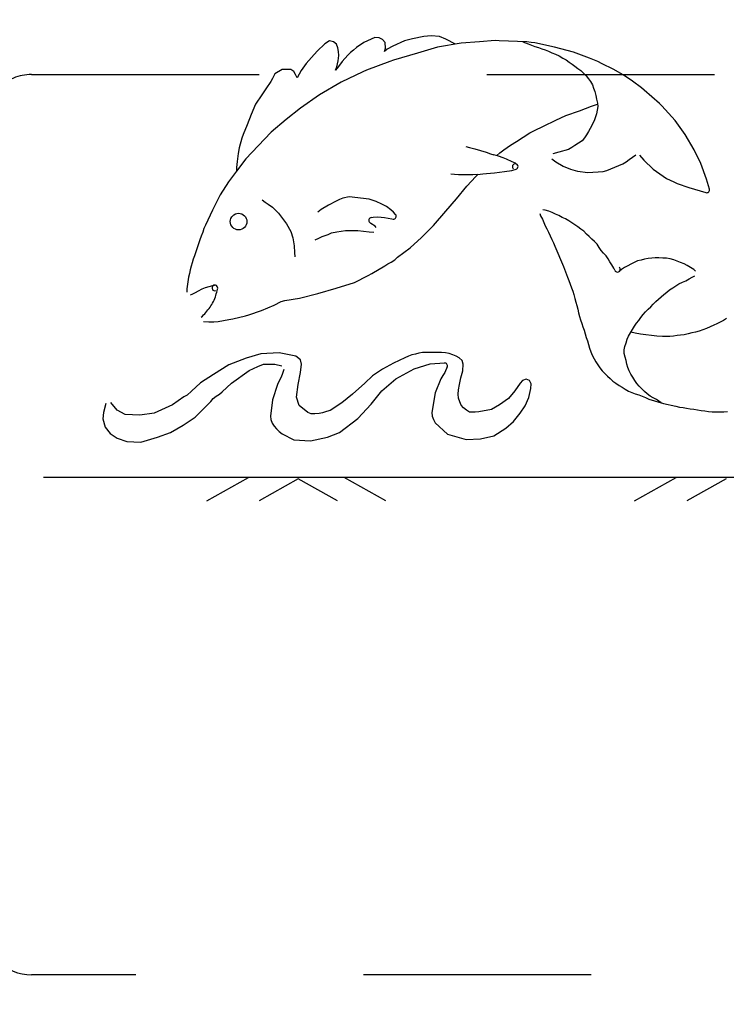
# Model space of a CAD drawing. Header units: feet. Extents: x 6 to 191, y 4 to 30.
# Tile 8 of 42: x 11.985 to 12.295, y 22.296 to 22.729. Entities that reach past the tile are written whole.
import ezdxf

# ---------------------------------------------------------------- set-up
doc = ezdxf.new("R2010")
doc.units = ezdxf.units.FT
doc.header["$MEASUREMENT"] = 0
doc.linetypes.add('F', pattern=[0.15000000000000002, 0.1, -0.05])
doc.layers.add('DETAIL-HATCH-PATT', color=247, linetype='Continuous')
doc.layers.add('Hatch', color=7, linetype='Continuous')

msp = doc.modelspace()

# ---------------------------------------------------------------- hatches: boundary and pattern name
at = {"layer": 'DETAIL-HATCH-PATT', "linetype": 'Continuous'}
h = msp.add_hatch(dxfattribs=at)
h.set_pattern_fill('AR-CONC', color=256, scale=0.025)
h.set_pattern_definition([(49.99999999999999, (-176.4645300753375, 3.377003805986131), (0.1793150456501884, -0.0156880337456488), [0.01875, -0.20625]), (355, (-176.4645300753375, 3.377003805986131), (-0.03468783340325, 0.188048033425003), [0.015, -0.165]), (100.45144446, (-176.4495871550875, 3.375696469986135), (0.144627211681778, 0.1723599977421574), [0.01593504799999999, -0.1752855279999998]), (46.1842, (-176.4645300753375, 3.427003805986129), (0.2668103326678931, -0.0413798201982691), [0.02812499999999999, -0.3093749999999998]), (96.63563549, (-176.4422958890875, 3.423555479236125), (0.2336654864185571, 0.2435296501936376), [0.0239025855, -0.26292844]), (351.1841639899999, (-176.4645300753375, 3.427003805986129), (0.2336654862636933, 0.2435296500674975), [0.0225, -0.24750000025]), (21, (-176.4395300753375, 3.414503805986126), (0.1492267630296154, -0.1006547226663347), [0.01875, -0.20625]), (326, (-176.4395300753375, 3.414503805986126), (0.0608288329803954, 0.1812875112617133), [0.015, -0.165]), (71.45144474, (-176.4270945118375, 3.406115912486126), (0.2100555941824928, 0.0806327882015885), [0.0159350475, -0.175285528]), (37.50000000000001, (-176.4645300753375, 3.377003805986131), (0.0030399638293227, 0.0832234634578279), [0, -0.163, 0, -0.1675, 0, -0.165625]), (7.499999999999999, (-176.4645300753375, 3.377003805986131), (0.0657673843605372, 0.0986029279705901), [0, -0.0955, 0, -0.15925, 0, -0.063125]), (327.5, (-176.5202800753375, 3.377003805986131), (0.1334556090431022, -0.0056387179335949), [0, -0.0625, 0, -0.195, 0, -0.25875]), (317.5, (-176.5452800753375, 3.377003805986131), (0.1457965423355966, 0.0250262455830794), [0, -0.08125, 0, -0.1295, 0, -0.18375])])
edge = h.paths.add_edge_path()
edge.add_line((14.68280087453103, 23.23787462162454), (10.68280087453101, 23.23787462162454))
edge.add_line((10.68280087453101, 23.23787462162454), (10.68280087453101, 22.80236847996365))
edge.add_line((10.68280087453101, 22.80236847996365), (10.89027161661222, 22.80236847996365))
edge.add_line((10.89027161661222, 22.80236847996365), (10.89027161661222, 22.82331282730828))
edge.add_arc((11.0976417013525, 22.82331282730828), 0.207370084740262, 90.4873738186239, 179.9999999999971, ccw=False)
edge.add_line((11.09587777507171, 23.0306754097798), (14.26442976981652, 23.0306754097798))
edge.add_arc((14.26530594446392, 22.82066085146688), 0.210016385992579, 0.7235200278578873, 90.23903494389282, ccw=False)
edge.add_line((14.4753055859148, 22.82331282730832), (14.4753055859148, 22.80236847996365))
edge.add_line((14.4753055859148, 22.80236847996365), (14.68280087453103, 22.80236847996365))
edge.add_line((14.68280087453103, 22.80236847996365), (14.68280087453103, 23.23787462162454))
edge = h.paths.add_edge_path()
edge.add_line((14.09946754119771, 20.44734210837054), (14.18280087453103, 20.23787462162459))
edge.add_line((14.18280087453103, 20.23787462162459), (14.68280087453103, 20.23787462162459))
edge.add_line((14.68280087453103, 20.23787462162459), (14.68280087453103, 20.67634504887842))
edge.add_line((14.68280087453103, 20.67634504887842), (14.4753055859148, 20.67634504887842))
edge.add_line((14.4753055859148, 20.67634504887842), (14.4753055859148, 20.66437560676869))
edge.add_arc((14.26222163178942, 20.66042586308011), 0.2131205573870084, -88.93519295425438, 1.0619182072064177, ccw=False)
edge.add_line((14.26618211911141, 20.44734210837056), (14.09946754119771, 20.44734210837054))
edge = h.paths.add_edge_path()
edge.add_line((11.18280087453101, 20.23787462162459), (11.26613420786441, 20.44734210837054))
edge.add_line((11.26613420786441, 20.44734210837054), (11.10734249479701, 20.44734210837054))
edge.add_arc((11.10337406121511, 20.66044455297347), 0.2131393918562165, 181.0668494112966, 271.066849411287, ccw=False)
edge.add_line((10.89027161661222, 20.65647611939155), (10.89027161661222, 20.67564903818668))
edge.add_line((10.89027161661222, 20.67564903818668), (10.68280087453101, 20.67564903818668))
edge.add_line((10.68280087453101, 20.67564903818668), (10.68280087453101, 20.23787462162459))
edge.add_line((10.68280087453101, 20.23787462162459), (11.18280087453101, 20.23787462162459))

# ---------------------------------------------------------------- linework, layer by layer
at = {"layer": 'Hatch'}
for p, q in [((12.14087599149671, 22.7208039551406), (12.13608789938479, 22.7186238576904)), ((12.14276020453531, 22.72067318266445), (12.14087599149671, 22.7208039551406)), ((12.14422953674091, 22.71997507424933), (12.14276020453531, 22.72067318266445)), ((12.14542316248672, 22.71860480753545), (12.14422953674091, 22.71997507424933)), ((12.1574774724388, 22.72019859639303), (12.15394919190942, 22.71926240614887)), ((12.16246906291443, 22.72118714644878), (12.1574774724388, 22.72019859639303)), ((12.1641078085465, 22.72136707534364), (12.16246906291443, 22.72118714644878)), ((12.1656662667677, 22.72152007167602), (12.1641078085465, 22.72136707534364)), ((12.1692955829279, 22.72127705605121), (12.1656662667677, 22.72152007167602)), ((12.17209507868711, 22.72008596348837), (12.1692955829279, 22.72127705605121)), ((12.1763041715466, 22.71788869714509), (12.17209507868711, 22.72008596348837)), ((12.118877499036, 22.7180016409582), (12.1156343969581, 22.71483982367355)), ((12.12094603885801, 22.71928093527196), (12.118877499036, 22.7180016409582)), ((12.1227297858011, 22.71888608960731), (12.12094603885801, 22.71928093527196)), ((12.1240222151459, 22.71788243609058), (12.1227297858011, 22.71888608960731)), ((12.12466233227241, 22.71619699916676), (12.1240222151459, 22.71788243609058)), ((12.1249758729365, 22.7146352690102), (12.12466233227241, 22.71619699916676)), ((12.13146636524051, 22.71528889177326), (12.13025715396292, 22.71418220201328)), ((12.13278141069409, 22.71633562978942), (12.13146636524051, 22.71528889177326)), ((12.13608789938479, 22.7186238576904), (12.13278141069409, 22.71633562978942)), ((12.1450840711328, 22.71462203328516), (12.14555955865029, 22.71613700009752)), ((12.14637434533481, 22.71567961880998), (12.1450840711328, 22.71462203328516)), ((12.14555955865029, 22.71613700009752), (12.14542316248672, 22.71860480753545)), ((12.14876265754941, 22.71693810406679), (12.14637434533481, 22.71567961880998)), ((12.15394919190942, 22.71926240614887), (12.14876265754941, 22.71693810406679)), ((12.1683729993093, 22.71657520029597), (12.15971197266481, 22.71396406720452)), ((12.1787917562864, 22.71830067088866), (12.1683729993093, 22.71657520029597)), ((12.18687950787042, 22.71893141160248), (12.1787917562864, 22.71830067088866)), ((12.1937003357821, 22.71949762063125), (12.18687950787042, 22.71893141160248)), ((12.1955162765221, 22.71935094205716), (12.1937003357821, 22.71949762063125)), ((12.20775576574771, 22.71883216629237), (12.1955162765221, 22.71935094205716)), ((12.20593238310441, 22.71890945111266), (12.20820278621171, 22.71794273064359)), ((12.2095203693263, 22.71858118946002), (12.20775576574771, 22.71883216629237)), ((12.20820278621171, 22.71794273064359), (12.20976139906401, 22.71745721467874)), ((12.2111308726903, 22.71844762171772), (12.2095203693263, 22.71858118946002)), ((12.20976139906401, 22.71745721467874), (12.2112499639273, 22.71690851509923)), ((12.21980818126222, 22.71658929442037), (12.2111308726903, 22.71844762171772)), ((12.2112499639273, 22.71690851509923), (12.21276283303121, 22.71639458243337)), ((12.21276283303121, 22.71639458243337), (12.21428969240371, 22.71585900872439)), ((12.21428969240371, 22.71585900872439), (12.2157841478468, 22.7153773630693)), ((12.2157841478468, 22.7153773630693), (12.2172634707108, 22.71478766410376)), ((12.22820511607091, 22.71431441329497), (12.21980818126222, 22.71658929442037)), ((12.11303153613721, 22.71201234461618), (12.11071016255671, 22.70935152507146)), ((12.1156343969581, 22.71483982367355), (12.11303153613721, 22.71201234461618)), ((12.12485443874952, 22.71057048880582), (12.1251063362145, 22.71288873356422)), ((12.1251063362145, 22.71288873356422), (12.1249758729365, 22.7146352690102)), ((12.12903416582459, 22.71299562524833), (12.1266134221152, 22.71026515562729)), ((12.13025715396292, 22.71418220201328), (12.12903416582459, 22.71299562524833)), ((12.15971197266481, 22.71396406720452), (12.14903478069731, 22.71078115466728)), ((12.2172634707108, 22.71478766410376), (12.21871376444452, 22.71408237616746)), ((12.21871376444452, 22.71408237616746), (12.22022594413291, 22.7134147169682)), ((12.22022594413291, 22.7134147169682), (12.22190545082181, 22.71266245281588)), ((12.22190545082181, 22.71266245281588), (12.22345950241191, 22.71175847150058)), ((12.22345950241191, 22.71175847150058), (12.22490689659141, 22.71095492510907)), ((12.22490689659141, 22.71095492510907), (12.22629342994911, 22.70999333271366)), ((12.23527116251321, 22.71169834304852), (12.22820511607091, 22.71431441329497)), ((12.23885688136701, 22.71021113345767), (12.23527116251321, 22.71169834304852)), ((12.1001645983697, 22.70672260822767), (12.09701496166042, 22.70483157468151)), ((12.10394328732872, 22.70670410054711), (12.1001645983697, 22.70672260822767)), ((12.105271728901, 22.70587694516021), (12.10394328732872, 22.70670410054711)), ((12.11071016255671, 22.70935152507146), (12.1085265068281, 22.70628603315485)), ((12.12486771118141, 22.70802370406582), (12.12362433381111, 22.70637905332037)), ((12.12362433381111, 22.70637905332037), (12.12427451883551, 22.70783230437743)), ((12.12427451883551, 22.70783230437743), (12.12485443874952, 22.71057048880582)), ((12.1266134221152, 22.71026515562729), (12.12486771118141, 22.70802370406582)), ((12.1475430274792, 22.71029468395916), (12.13721314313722, 22.70644844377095)), ((12.14903478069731, 22.71078115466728), (12.1475430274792, 22.71029468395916)), ((12.22629342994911, 22.70999333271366), (12.22755839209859, 22.70902289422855)), ((12.22755839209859, 22.70902289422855), (12.22884590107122, 22.70811865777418)), ((12.22884590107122, 22.70811865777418), (12.23011828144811, 22.70720666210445)), ((12.23011828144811, 22.70720666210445), (12.23142037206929, 22.70626311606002)), ((12.24071753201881, 22.70928911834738), (12.23885688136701, 22.71021113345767)), ((12.2456485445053, 22.70689394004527), (12.24071753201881, 22.70928911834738)), ((12.2499703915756, 22.70436163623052), (12.2456485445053, 22.70689394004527)), ((12.0958993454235, 22.70283125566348), (12.09521272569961, 22.70140458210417)), ((12.09701496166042, 22.70483157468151), (12.0958993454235, 22.70283125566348)), ((12.10603888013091, 22.70447046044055), (12.105271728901, 22.70587694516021)), ((12.10685229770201, 22.70306072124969), (12.10603888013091, 22.70447046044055)), ((12.1085265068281, 22.70628603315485), (12.10685229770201, 22.70306072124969)), ((12.13564203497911, 22.70574352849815), (12.12609893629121, 22.70110363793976)), ((12.13721314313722, 22.70644844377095), (12.13564203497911, 22.70574352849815)), ((12.23142037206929, 22.70626311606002), (12.23264293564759, 22.70513790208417)), ((12.23264293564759, 22.70513790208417), (12.23379942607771, 22.70396291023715)), ((12.23379942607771, 22.70396291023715), (12.2347606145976, 22.7026936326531)), ((12.2347606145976, 22.7026936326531), (12.23571971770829, 22.7014074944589)), ((12.25413113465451, 22.7016065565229), (12.2499703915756, 22.70436163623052)), ((12.0930642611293, 22.69823360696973), (12.0912398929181, 22.69560500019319)), ((12.09521272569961, 22.70140458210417), (12.0930642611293, 22.69823360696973)), ((12.12609893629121, 22.70110363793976), (12.11665200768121, 22.69562009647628)), ((12.23571971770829, 22.7014074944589), (12.23647682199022, 22.69997893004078)), ((12.23647682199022, 22.69997893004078), (12.23693494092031, 22.69844660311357)), ((12.23693494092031, 22.69844660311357), (12.23753160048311, 22.69699214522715)), ((12.25808379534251, 22.69860004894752), (12.25413113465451, 22.7016065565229)), ((12.25930685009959, 22.697608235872), (12.25808379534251, 22.69860004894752)), ((12.0912398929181, 22.69560500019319), (12.08849727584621, 22.69153152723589)), ((12.11665200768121, 22.69562009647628), (12.10826643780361, 22.68966321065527)), ((12.23753160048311, 22.69699214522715), (12.2379312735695, 22.69526665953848)), ((12.2379312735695, 22.69526665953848), (12.2382942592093, 22.69361211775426)), ((12.2382942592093, 22.69361211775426), (12.23867156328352, 22.69198423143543)), ((12.26593586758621, 22.69180580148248), (12.25930685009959, 22.697608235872)), ((12.08849727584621, 22.69153152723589), (12.08650544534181, 22.68698934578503)), ((12.10826643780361, 22.68966321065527), (12.10191569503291, 22.68472445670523)), ((12.23076725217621, 22.68860585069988), (12.23603862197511, 22.69055163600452)), ((12.23603862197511, 22.69055163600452), (12.23872362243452, 22.69150439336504)), ((12.23884399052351, 22.69039494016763), (12.2386127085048, 22.68883440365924)), ((12.23867156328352, 22.69198423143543), (12.23884399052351, 22.69039494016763)), ((12.26702628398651, 22.69068130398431), (12.26593586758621, 22.69180580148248)), ((12.27286001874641, 22.68425175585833), (12.26702628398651, 22.69068130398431)), ((12.08650544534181, 22.68698934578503), (12.0848276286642, 22.68238728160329)), ((12.22044933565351, 22.68441261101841), (12.22486066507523, 22.68649800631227)), ((12.22486066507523, 22.68649800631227), (12.23076725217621, 22.68860585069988)), ((12.2382227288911, 22.68723813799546), (12.23730166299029, 22.68421862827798)), ((12.2386127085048, 22.68883440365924), (12.2382227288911, 22.68723813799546)), ((12.0848276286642, 22.68238728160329), (12.0831001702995, 22.67815853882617)), ((12.10191569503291, 22.68472445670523), (12.095312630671, 22.67911768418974)), ((12.21103755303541, 22.6799343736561), (12.21500506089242, 22.6818306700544)), ((12.21500506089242, 22.6818306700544), (12.22044933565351, 22.68441261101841)), ((12.23556039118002, 22.68079862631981), (12.23478286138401, 22.67941930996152)), ((12.23730166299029, 22.68421862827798), (12.23556039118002, 22.68079862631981)), ((12.2772077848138, 22.67817713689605), (12.27286001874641, 22.68425175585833)), ((12.0825348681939, 22.67658452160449), (12.0813328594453, 22.67229908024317)), ((12.0831001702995, 22.67815853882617), (12.0825348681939, 22.67658452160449)), ((12.095312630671, 22.67911768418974), (12.0896058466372, 22.67322413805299)), ((12.20313638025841, 22.67506238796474), (12.20905476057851, 22.67885182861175)), ((12.20905476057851, 22.67885182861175), (12.21103755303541, 22.6799343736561)), ((12.23295540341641, 22.67665050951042), (12.23193487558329, 22.67536016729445)), ((12.23385028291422, 22.6780696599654), (12.23295540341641, 22.67665050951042)), ((12.23478286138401, 22.67941930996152), (12.23385028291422, 22.6780696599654)), ((12.2811591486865, 22.6714166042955), (12.2772077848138, 22.67817713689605)), ((12.0813328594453, 22.67229908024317), (12.08089307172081, 22.66974441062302)), ((12.0896058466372, 22.67322413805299), (12.08421502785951, 22.66738150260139)), ((12.18086574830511, 22.67282887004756), (12.18244272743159, 22.67237579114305)), ((12.18244272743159, 22.67237579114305), (12.18479565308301, 22.67182789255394)), ((12.19754638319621, 22.67147584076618), (12.2004412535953, 22.67340042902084)), ((12.2004412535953, 22.67340042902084), (12.20313638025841, 22.67506238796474)), ((12.22740446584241, 22.67249962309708), (12.22598175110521, 22.67155187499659)), ((12.2288087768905, 22.67325750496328), (12.22740446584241, 22.67249962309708)), ((12.23193487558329, 22.67536016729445), (12.2288087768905, 22.67325750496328)), ((12.08089307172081, 22.66974441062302), (12.08042861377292, 22.66632594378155)), ((12.18479565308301, 22.67182789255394), (12.1897524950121, 22.67030435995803)), ((12.1897524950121, 22.67030435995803), (12.19173971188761, 22.66970690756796)), ((12.19173971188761, 22.66970690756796), (12.1932557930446, 22.66926082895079)), ((12.19517956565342, 22.66867751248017), (12.1932557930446, 22.66926082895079)), ((12.19448347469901, 22.6688885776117), (12.1958727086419, 22.67008882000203)), ((12.19730818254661, 22.66789819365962), (12.19517956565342, 22.66867751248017)), ((12.1958727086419, 22.67008882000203), (12.19754638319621, 22.67147584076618)), ((12.19879978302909, 22.66735382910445), (12.19730818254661, 22.66789819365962)), ((12.22179556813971, 22.67038106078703), (12.2191307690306, 22.66965915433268)), ((12.22598175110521, 22.67155187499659), (12.22179556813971, 22.67038106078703)), ((12.25265554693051, 22.66719760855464), (12.25558993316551, 22.66920782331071)), ((12.2572436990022, 22.66899212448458), (12.2590616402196, 22.6668804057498)), ((12.2841428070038, 22.66539607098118), (12.2811591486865, 22.6714166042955)), ((12.08421502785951, 22.66738150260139), (12.0800727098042, 22.66195811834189)), ((12.0801963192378, 22.66361762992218), (12.0800727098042, 22.66195811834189)), ((12.08042861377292, 22.66632594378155), (12.0801963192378, 22.66361762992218)), ((12.201262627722, 22.66618560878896), (12.19879978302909, 22.66735382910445)), ((12.2026997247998, 22.66550463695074), (12.201262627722, 22.66618560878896)), ((12.203329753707, 22.6650239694), (12.2026997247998, 22.66550463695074)), ((12.2187038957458, 22.66745544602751), (12.2203950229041, 22.66617722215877)), ((12.2203950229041, 22.66617722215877), (12.22358208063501, 22.66422456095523)), ((12.22358208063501, 22.66422456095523), (12.22694274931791, 22.66283965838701)), ((12.24282014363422, 22.66232311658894), (12.2499342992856, 22.66519588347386)), ((12.2499342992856, 22.66519588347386), (12.2513637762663, 22.66610548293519)), ((12.2513637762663, 22.66610548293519), (12.25265554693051, 22.66719760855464)), ((12.2590616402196, 22.6668804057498), (12.26318554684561, 22.66284297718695)), ((12.2865989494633, 22.65854831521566), (12.2841428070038, 22.66539607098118)), ((12.0800727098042, 22.66195811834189), (12.0765499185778, 22.65728684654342)), ((12.17587918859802, 22.66052768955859), (12.1743166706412, 22.66069133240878)), ((12.17759119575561, 22.6604159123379), (12.17587918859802, 22.66052768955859)), ((12.179190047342, 22.66037675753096), (12.17759119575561, 22.6604159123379)), ((12.18080554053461, 22.66035833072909), (12.179190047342, 22.66037675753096)), ((12.18239828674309, 22.66035364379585), (12.18080554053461, 22.66035833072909)), ((12.18138284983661, 22.65538259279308), (12.18524119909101, 22.65968028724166)), ((12.1840070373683, 22.66035180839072), (12.18239828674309, 22.66035364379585)), ((12.1859440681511, 22.66058200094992), (12.1840070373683, 22.66035180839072)), ((12.18524119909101, 22.65968028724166), (12.18617169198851, 22.66060735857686)), ((12.1859440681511, 22.66058200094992), (12.1883753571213, 22.66085285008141)), ((12.1883753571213, 22.66085285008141), (12.18994632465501, 22.66092808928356)), ((12.18994632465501, 22.66092808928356), (12.19348066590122, 22.66127124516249)), ((12.19348066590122, 22.66127124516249), (12.19783810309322, 22.66181228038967)), ((12.19783810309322, 22.66181228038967), (12.2011370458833, 22.66224447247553)), ((12.2011370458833, 22.66224447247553), (12.20296093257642, 22.66284236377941)), ((12.22694274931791, 22.66283965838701), (12.2300125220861, 22.66200747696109)), ((12.2300125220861, 22.66200747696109), (12.23443112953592, 22.66142953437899)), ((12.23443112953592, 22.66142953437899), (12.2412759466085, 22.66186035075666)), ((12.2412759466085, 22.66186035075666), (12.24282014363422, 22.66232311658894)), ((12.26318554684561, 22.66284297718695), (12.2691084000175, 22.65873330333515)), ((12.0765499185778, 22.65728684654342), (12.07302293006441, 22.65167924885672)), ((12.176727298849, 22.6499305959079), (12.18135947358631, 22.65538259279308)), ((12.2691084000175, 22.65873330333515), (12.27072583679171, 22.65800177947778)), ((12.27072583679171, 22.65800177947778), (12.2722930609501, 22.65731721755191)), ((12.2722930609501, 22.65731721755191), (12.27376716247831, 22.65663519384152)), ((12.27376716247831, 22.65663519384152), (12.27881487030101, 22.65480656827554)), ((12.27881487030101, 22.65480656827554), (12.28634530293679, 22.65258352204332)), ((12.28789831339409, 22.65413544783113), (12.2865989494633, 22.65854831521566)), ((12.07302293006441, 22.65167924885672), (12.0695184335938, 22.64485566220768)), ((12.12965120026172, 22.65072068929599), (12.12689537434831, 22.65013211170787)), ((12.1384179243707, 22.64970460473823), (12.12965120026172, 22.65072068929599)), ((12.09138446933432, 22.64945874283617), (12.092666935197, 22.64840378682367)), ((12.092666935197, 22.64840378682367), (12.09400182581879, 22.64756888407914)), ((12.09400182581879, 22.64756888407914), (12.0959738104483, 22.64616894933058)), ((12.0959738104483, 22.64616894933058), (12.09860194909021, 22.64356631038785)), ((12.12048554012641, 22.64707439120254), (12.11737089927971, 22.64515783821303)), ((12.12387223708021, 22.64887412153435), (12.12048554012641, 22.64707439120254)), ((12.1254188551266, 22.64960263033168), (12.12387223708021, 22.64887412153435)), ((12.12689537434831, 22.65013211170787), (12.1254188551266, 22.64960263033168)), ((12.14145681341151, 22.64871715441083), (12.1384179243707, 22.64970460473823)), ((12.14395961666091, 22.64755980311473), (12.14145681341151, 22.64871715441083)), ((12.14597328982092, 22.64650494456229), (12.14395961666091, 22.64755980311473)), ((12.14787080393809, 22.64505247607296), (12.14597328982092, 22.64650494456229)), ((12.17214192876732, 22.64446424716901), (12.176727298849, 22.6499305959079)), ((12.0695184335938, 22.64485566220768), (12.06644614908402, 22.6382508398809)), ((12.09860194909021, 22.64356631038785), (12.1007879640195, 22.64062890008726)), ((12.11737089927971, 22.64515783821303), (12.11580340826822, 22.64403844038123)), ((12.13929464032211, 22.64165723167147), (12.14010980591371, 22.64176806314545)), ((12.14010980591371, 22.64176806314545), (12.14222414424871, 22.6419433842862)), ((12.14222414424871, 22.6419433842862), (12.14515425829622, 22.64170595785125)), ((12.14515425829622, 22.64170595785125), (12.14832705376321, 22.64100883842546)), ((12.14915237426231, 22.64404563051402), (12.14787080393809, 22.64505247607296)), ((12.15002230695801, 22.64300004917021), (12.14915237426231, 22.64404563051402)), ((12.16672261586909, 22.63815193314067), (12.17214192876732, 22.64446424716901)), ((12.21339685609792, 22.64338150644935), (12.21375576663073, 22.64231162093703)), ((12.21375576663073, 22.64231162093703), (12.2145288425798, 22.64092905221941)), ((12.21577596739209, 22.64488095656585), (12.21474711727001, 22.64501810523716)), ((12.2173219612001, 22.64442367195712), (12.21577596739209, 22.64488095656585)), ((12.21877384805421, 22.64382403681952), (12.2173219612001, 22.64442367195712)), ((12.22024640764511, 22.64317220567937), (12.21877384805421, 22.64382403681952)), ((12.22178508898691, 22.64250543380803), (12.22024640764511, 22.64317220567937)), ((12.22325737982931, 22.64171899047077), (12.22178508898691, 22.64250543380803)), ((12.22465308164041, 22.64100657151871), (12.22325737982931, 22.64171899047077)), ((12.06644614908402, 22.6382508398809), (12.0658303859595, 22.63676817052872)), ((12.1007879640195, 22.64062890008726), (12.10206552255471, 22.63882791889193)), ((12.10206552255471, 22.63882791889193), (12.1039418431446, 22.6354674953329)), ((12.13909206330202, 22.63907927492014), (12.1386364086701, 22.63948098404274)), ((12.14099807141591, 22.63790122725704), (12.13909206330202, 22.63907927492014)), ((12.1414894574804, 22.63732648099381), (12.14099807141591, 22.63790122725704)), ((12.14832705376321, 22.64100883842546), (12.14895483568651, 22.64095512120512)), ((12.1613485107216, 22.6328454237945), (12.16672261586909, 22.63815193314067)), ((12.2145288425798, 22.64092905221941), (12.21514207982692, 22.63948134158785)), ((12.21514207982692, 22.63948134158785), (12.2157349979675, 22.63799067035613)), ((12.2157349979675, 22.63799067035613), (12.21650712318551, 22.63662062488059)), ((12.22612811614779, 22.64023331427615), (12.22465308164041, 22.64100657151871)), ((12.2275036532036, 22.63936244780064), (12.22612811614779, 22.64023331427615)), ((12.22880108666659, 22.63845235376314), (12.2275036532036, 22.63936244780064)), ((12.23008374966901, 22.63753964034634), (12.22880108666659, 22.63845235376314)), ((12.23143109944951, 22.63659141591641), (12.23008374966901, 22.63753964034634)), ((12.06467523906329, 22.63350787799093), (12.06402362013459, 22.63183350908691)), ((12.06527098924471, 22.63523962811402), (12.06467523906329, 22.63350787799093)), ((12.0658303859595, 22.63676817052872), (12.06527098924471, 22.63523962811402)), ((12.1039418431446, 22.6354674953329), (12.10484029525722, 22.63267516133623)), ((12.11630243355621, 22.63261023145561), (12.11774275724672, 22.63332241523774)), ((12.11774275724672, 22.63332241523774), (12.12038678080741, 22.63423396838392)), ((12.12038678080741, 22.63423396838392), (12.1218359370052, 22.63484616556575)), ((12.1218359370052, 22.63484616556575), (12.12420150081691, 22.63529452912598)), ((12.12420150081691, 22.63529452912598), (12.12803812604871, 22.63588036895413)), ((12.12803812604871, 22.63588036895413), (12.1333813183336, 22.63596642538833)), ((12.1333813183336, 22.63596642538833), (12.13836963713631, 22.6354043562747)), ((12.13836963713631, 22.6354043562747), (12.14045722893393, 22.63526688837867)), ((12.21650712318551, 22.63662062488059), (12.21725941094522, 22.63514042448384)), ((12.21725941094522, 22.63514042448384), (12.21794259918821, 22.63358450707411)), ((12.21794259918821, 22.63358450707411), (12.21871202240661, 22.63203624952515)), ((12.23274330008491, 22.63558365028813), (12.23143109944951, 22.63659141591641)), ((12.233917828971, 22.63439280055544), (12.23274330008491, 22.63558365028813)), ((12.2351179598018, 22.63325092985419), (12.233917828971, 22.63439280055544)), ((12.23625737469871, 22.63215795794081), (12.2351179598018, 22.63325092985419)), ((12.06402362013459, 22.63183350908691), (12.06163334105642, 22.62485443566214)), ((12.10484029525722, 22.63267516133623), (12.1055225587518, 22.62921868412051)), ((12.1055225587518, 22.62921868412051), (12.10560488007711, 22.62631094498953)), ((12.11462872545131, 22.63178937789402), (12.11630243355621, 22.63261023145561)), ((12.15648411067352, 22.62825888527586), (12.1613485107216, 22.6328454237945)), ((12.21871202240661, 22.63203624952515), (12.21934898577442, 22.63051911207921)), ((12.21934898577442, 22.63051911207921), (12.21998797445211, 22.62900487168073)), ((12.21998797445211, 22.62900487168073), (12.2238275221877, 22.62017431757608)), ((12.23742899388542, 22.6310910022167), (12.23625737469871, 22.63215795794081)), ((12.23859001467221, 22.62985460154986), (12.23742899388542, 22.6310910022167)), ((12.2394511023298, 22.62852697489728), (12.23859001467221, 22.62985460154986)), ((12.06163334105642, 22.62485443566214), (12.06113396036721, 22.62334541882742)), ((12.10560488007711, 22.62631094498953), (12.10580912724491, 22.62436295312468)), ((12.1508498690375, 22.62415544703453), (12.15648411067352, 22.62825888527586)), ((12.2403547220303, 22.62715991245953), (12.2394511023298, 22.62852697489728)), ((12.24133940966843, 22.62594432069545), (12.2403547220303, 22.62715991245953)), ((12.24247586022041, 22.62473910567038), (12.24133940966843, 22.62594432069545)), ((12.24338016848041, 22.62342548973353), (12.24247586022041, 22.62473910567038)), ((12.06014924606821, 22.62021941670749), (12.05973383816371, 22.61863767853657)), ((12.06062268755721, 22.62175303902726), (12.06014924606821, 22.62021941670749)), ((12.06113396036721, 22.62334541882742), (12.06062268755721, 22.62175303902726)), ((12.1395554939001, 22.6170547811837), (12.14534705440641, 22.6203634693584)), ((12.14534705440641, 22.6203634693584), (12.14668604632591, 22.62133955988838)), ((12.14668604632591, 22.62133955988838), (12.148072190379, 22.62208533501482)), ((12.148072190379, 22.62208533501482), (12.14968850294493, 22.62307246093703)), ((12.14968850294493, 22.62307246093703), (12.1508498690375, 22.62415544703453)), ((12.2238275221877, 22.62017431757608), (12.22555220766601, 22.61536267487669)), ((12.24421707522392, 22.62209103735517), (12.24338016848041, 22.62342548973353)), ((12.2450988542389, 22.62078992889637), (12.24421707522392, 22.62209103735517)), ((12.24593728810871, 22.6194468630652), (12.2450988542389, 22.62078992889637)), ((12.25203046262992, 22.62043001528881), (12.25056892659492, 22.61970134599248)), ((12.25343349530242, 22.62115212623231), (12.25203046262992, 22.62043001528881)), ((12.25486863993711, 22.62192943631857), (12.25343349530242, 22.62115212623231)), ((12.2563112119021, 22.62254303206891), (12.25486863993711, 22.62192943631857)), ((12.25787174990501, 22.62293506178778), (12.2563112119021, 22.62254303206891)), ((12.25941000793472, 22.62329521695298), (12.25787174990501, 22.62293506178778)), ((12.26096499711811, 22.62364690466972), (12.25941000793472, 22.62329521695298)), ((12.2625744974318, 22.62381276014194), (12.26096499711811, 22.62364690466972)), ((12.26413882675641, 22.62385381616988), (12.2625744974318, 22.62381276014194)), ((12.26572258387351, 22.62386404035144), (12.26413882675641, 22.62385381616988)), ((12.26740499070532, 22.62373306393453), (12.26572258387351, 22.62386404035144)), ((12.26907275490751, 22.62372770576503), (12.26740499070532, 22.62373306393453)), ((12.2706580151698, 22.62345002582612), (12.26907275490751, 22.62372770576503)), ((12.27224811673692, 22.62298024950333), (12.2706580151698, 22.62345002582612)), ((12.27377192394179, 22.62246191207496), (12.27224811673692, 22.62298024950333)), ((12.2752573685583, 22.62181617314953), (12.27377192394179, 22.62246191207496)), ((12.27679098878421, 22.62124244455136), (12.2752573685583, 22.62181617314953)), ((12.2781918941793, 22.6205436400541), (12.27679098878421, 22.62124244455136)), ((12.27965433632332, 22.6196551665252), (12.2781918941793, 22.6205436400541)), ((12.05941138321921, 22.61709018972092), (12.05905402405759, 22.61543875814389)), ((12.05973383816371, 22.61863767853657), (12.05941138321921, 22.61709018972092)), ((12.13194555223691, 22.61312556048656), (12.1380014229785, 22.61621068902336)), ((12.1380014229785, 22.61621068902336), (12.1395554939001, 22.6170547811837)), ((12.24635307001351, 22.61843351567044), (12.24593728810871, 22.6194468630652)), ((12.249300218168, 22.61876564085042), (12.24830544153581, 22.61794416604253)), ((12.25056892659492, 22.61970134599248), (12.249300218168, 22.61876564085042)), ((12.2810208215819, 22.61878523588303), (12.27965433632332, 22.6196551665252)), ((12.28032069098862, 22.61544309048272), (12.2814612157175, 22.61601525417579)), ((12.28178748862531, 22.61801352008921), (12.2810208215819, 22.61878523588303)), ((12.05905402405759, 22.61543875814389), (12.05823835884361, 22.61026966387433)), ((12.06649241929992, 22.61081432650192), (12.0680797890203, 22.61135582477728)), ((12.0680797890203, 22.61135582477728), (12.0696829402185, 22.61180110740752)), ((12.0696829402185, 22.61180110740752), (12.07039371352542, 22.61192529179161)), ((12.12394456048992, 22.61060091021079), (12.13194555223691, 22.61312556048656)), ((12.22555220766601, 22.61536267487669), (12.2260749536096, 22.61388115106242)), ((12.2260749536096, 22.61388115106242), (12.22672635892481, 22.61231833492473)), ((12.22672635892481, 22.61231833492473), (12.22726614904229, 22.61079794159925)), ((12.27178374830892, 22.61078470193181), (12.27314847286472, 22.61161554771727)), ((12.27314847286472, 22.61161554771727), (12.27449846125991, 22.61250091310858)), ((12.27449846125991, 22.61250091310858), (12.276130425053, 22.61316329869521)), ((12.276130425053, 22.61316329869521), (12.27758550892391, 22.61379942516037)), ((12.27758550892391, 22.61379942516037), (12.27898876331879, 22.61462059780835)), ((12.27898876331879, 22.61462059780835), (12.28032069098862, 22.61544309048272)), ((12.05823835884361, 22.61026966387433), (12.05824608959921, 22.6087877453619)), ((12.05990479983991, 22.60761297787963), (12.06071948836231, 22.60789486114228)), ((12.06071948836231, 22.60789486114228), (12.0620702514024, 22.6087041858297)), ((12.0620702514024, 22.6087041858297), (12.0634933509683, 22.60941334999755)), ((12.0634933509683, 22.60941334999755), (12.06497878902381, 22.61023638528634)), ((12.06497878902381, 22.61023638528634), (12.06649241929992, 22.61081432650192)), ((12.107874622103, 22.60622890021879), (12.115840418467, 22.60823571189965)), ((12.115840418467, 22.60823571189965), (12.12394456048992, 22.61060091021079)), ((12.22726614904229, 22.61079794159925), (12.22782683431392, 22.6093244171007)), ((12.22782683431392, 22.6093244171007), (12.22831050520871, 22.607805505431)), ((12.22831050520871, 22.607805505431), (12.22875361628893, 22.60609279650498)), ((12.26673773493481, 22.60683626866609), (12.26791318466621, 22.6078684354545)), ((12.26791318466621, 22.6078684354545), (12.26913557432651, 22.60887209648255)), ((12.26913557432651, 22.60887209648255), (12.2704014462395, 22.60982379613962)), ((12.2704014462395, 22.60982379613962), (12.27178374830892, 22.61078470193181)), ((12.09118000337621, 22.60070397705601), (12.09662686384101, 22.60311374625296)), ((12.09662686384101, 22.60311374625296), (12.09975112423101, 22.60473240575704)), ((12.09975112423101, 22.60473240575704), (12.10140595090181, 22.60510813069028)), ((12.10140595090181, 22.60510813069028), (12.107874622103, 22.60622890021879)), ((12.22875361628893, 22.60609279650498), (12.22920238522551, 22.60446995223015)), ((12.22920238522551, 22.60446995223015), (12.22962605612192, 22.60290994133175)), ((12.22962605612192, 22.60290994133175), (12.23004823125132, 22.60131539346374)), ((12.26216156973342, 22.60239982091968), (12.26324257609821, 22.60356377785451)), ((12.26324257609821, 22.60356377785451), (12.26437876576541, 22.60471719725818)), ((12.26437876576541, 22.60471719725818), (12.26552464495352, 22.60578728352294)), ((12.26552464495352, 22.60578728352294), (12.26673773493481, 22.60683626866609)), ((12.07856381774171, 22.59707975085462), (12.0840621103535, 22.59841831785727)), ((12.0840621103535, 22.59841831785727), (12.0855794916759, 22.59881031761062)), ((12.0855794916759, 22.59881031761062), (12.09118000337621, 22.60070397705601)), ((12.23004823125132, 22.60131539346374), (12.23045535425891, 22.59970547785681)), ((12.23045535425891, 22.59970547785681), (12.23088131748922, 22.59818269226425)), ((12.25783229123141, 22.59769481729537), (12.25885746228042, 22.59897329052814)), ((12.25885746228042, 22.59897329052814), (12.25987043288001, 22.60019882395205)), ((12.25987043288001, 22.60019882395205), (12.2610076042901, 22.60129656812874)), ((12.2610076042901, 22.60129656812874), (12.26216156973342, 22.60239982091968)), ((12.0656302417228, 22.59592377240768), (12.06799505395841, 22.59573521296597)), ((12.06799505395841, 22.59573521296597), (12.07021944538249, 22.59571930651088)), ((12.07021944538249, 22.59571930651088), (12.07205280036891, 22.59594005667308)), ((12.07205280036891, 22.59594005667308), (12.0768282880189, 22.59675827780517)), ((12.0768282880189, 22.59675827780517), (12.07856381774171, 22.59707975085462)), ((12.23088131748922, 22.59818269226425), (12.2312823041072, 22.59665039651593)), ((12.2312823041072, 22.59665039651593), (12.23178956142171, 22.59505568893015)), ((12.23178956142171, 22.59505568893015), (12.23231324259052, 22.59358321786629)), ((12.25497835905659, 22.59385550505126), (12.25592617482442, 22.59516215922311)), ((12.25592617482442, 22.59516215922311), (12.25686880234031, 22.59643362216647)), ((12.25686880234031, 22.59643362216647), (12.25783229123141, 22.59769481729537)), ((12.28978529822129, 22.59431785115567), (12.28828640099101, 22.59358510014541)), ((12.29123344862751, 22.5949286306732), (12.28978529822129, 22.59431785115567)), ((12.2926422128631, 22.5956327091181), (12.29123344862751, 22.5949286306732)), ((12.2941203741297, 22.5964036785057), (12.2926422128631, 22.5956327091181)), ((12.29543279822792, 22.59726461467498), (12.2941203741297, 22.5964036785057)), ((12.23231324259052, 22.59358321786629), (12.23284715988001, 22.59207448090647)), ((12.23284715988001, 22.59207448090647), (12.23330373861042, 22.59057235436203)), ((12.23330373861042, 22.59057235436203), (12.2338226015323, 22.58894796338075)), ((12.25242105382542, 22.58954571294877), (12.2532482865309, 22.59098842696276)), ((12.2532482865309, 22.59098842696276), (12.2540451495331, 22.59236608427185)), ((12.25529578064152, 22.59076727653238), (12.25342785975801, 22.59129888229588)), ((12.2540451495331, 22.59236608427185), (12.25497835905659, 22.59385550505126)), ((12.2576722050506, 22.59037333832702), (12.25529578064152, 22.59076727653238)), ((12.26483151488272, 22.58943045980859), (12.2576722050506, 22.59037333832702)), ((12.27371682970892, 22.58970107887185), (12.27212162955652, 22.58948316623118)), ((12.27527078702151, 22.58987232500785), (12.27371682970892, 22.58970107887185)), ((12.27682131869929, 22.59007724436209), (12.27527078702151, 22.58987232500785)), ((12.2785048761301, 22.59047710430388), (12.27682131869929, 22.59007724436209)), ((12.28024497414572, 22.59089460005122), (12.2785048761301, 22.59047710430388)), ((12.28184494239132, 22.5912288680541), (12.28024497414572, 22.59089460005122)), ((12.28346220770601, 22.59168045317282), (12.28184494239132, 22.5912288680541)), ((12.28507184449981, 22.5922754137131), (12.28346220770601, 22.59168045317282)), ((12.28668572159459, 22.59291810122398), (12.28507184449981, 22.5922754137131)), ((12.28828640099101, 22.59358510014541), (12.28668572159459, 22.59291810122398)), ((12.2338226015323, 22.58894796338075), (12.23430214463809, 22.5874308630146)), ((12.23430214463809, 22.5874308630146), (12.23478309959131, 22.58575532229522)), ((12.23478309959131, 22.58575532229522), (12.2352618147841, 22.58417840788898)), ((12.25079686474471, 22.58498488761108), (12.25130238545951, 22.58651657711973)), ((12.25130238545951, 22.58651657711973), (12.2518359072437, 22.58808370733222)), ((12.2518359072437, 22.58808370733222), (12.25242105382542, 22.58954571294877)), ((12.26728905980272, 22.58932384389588), (12.26483151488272, 22.58943045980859)), ((12.26887290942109, 22.58930488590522), (12.26728905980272, 22.58932384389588)), ((12.2704713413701, 22.58934689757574), (12.26887290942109, 22.58930488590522)), ((12.27212162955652, 22.58948316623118), (12.2704713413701, 22.58934689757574)), ((12.0908812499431, 22.58171310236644), (12.08432037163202, 22.57980162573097)), ((12.09884485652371, 22.5820844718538), (12.0908812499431, 22.58171310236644)), ((12.10620119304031, 22.58072456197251), (12.09884485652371, 22.5820844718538)), ((12.1571452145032, 22.58123933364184), (12.15562937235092, 22.58071685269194)), ((12.1587068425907, 22.58162520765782), (12.1571452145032, 22.58123933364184)), ((12.1602551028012, 22.5819719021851), (12.1587068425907, 22.58162520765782)), ((12.16189116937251, 22.58225290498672), (12.1602551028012, 22.5819719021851)), ((12.16353693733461, 22.58232870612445), (12.16189116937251, 22.58225290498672)), ((12.16519803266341, 22.58233231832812), (12.16353693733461, 22.58232870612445)), ((12.16692671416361, 22.58229840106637), (12.16519803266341, 22.58233231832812)), ((12.1685535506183, 22.58231625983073), (12.16692671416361, 22.58229840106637)), ((12.17019233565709, 22.58233115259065), (12.1685535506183, 22.58231625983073)), ((12.17194080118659, 22.58217125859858), (12.17019233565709, 22.58233115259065)), ((12.17358968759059, 22.58182106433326), (12.17194080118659, 22.58217125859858)), ((12.17514714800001, 22.58132773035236), (12.17358968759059, 22.58182106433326)), ((12.1766179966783, 22.58074288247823), (12.17514714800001, 22.58132773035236)), ((12.2352618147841, 22.58417840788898), (12.23582886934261, 22.58260445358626)), ((12.23582886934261, 22.58260445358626), (12.23645110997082, 22.58112025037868)), ((12.23645110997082, 22.58112025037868), (12.2372637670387, 22.57956441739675)), ((12.2505106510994, 22.58182143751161), (12.25051938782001, 22.58341997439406)), ((12.250892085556, 22.58029202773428), (12.2505106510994, 22.58182143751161)), ((12.25051938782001, 22.58341997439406), (12.25079686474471, 22.58498488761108)), ((12.07679585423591, 22.57684473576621), (12.07000149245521, 22.57268300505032)), ((12.08432037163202, 22.57980162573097), (12.07679585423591, 22.57684473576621)), ((12.0894530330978, 22.57617524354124), (12.09196331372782, 22.57718240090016)), ((12.09196331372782, 22.57718240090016), (12.09695834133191, 22.57719155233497)), ((12.09695834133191, 22.57719155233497), (12.10004008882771, 22.57644698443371)), ((12.1082724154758, 22.5790654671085), (12.10620119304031, 22.58072456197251)), ((12.10820086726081, 22.57343663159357), (12.10871676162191, 22.57713079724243)), ((12.10871676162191, 22.57713079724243), (12.1082724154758, 22.5790654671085)), ((12.14907045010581, 22.57754766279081), (12.14430312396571, 22.57498536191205)), ((12.15402705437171, 22.57990865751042), (12.14907045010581, 22.57754766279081)), ((12.15562937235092, 22.58071685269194), (12.15402705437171, 22.57990865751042)), ((12.158186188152, 22.57509931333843), (12.16517267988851, 22.57735281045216)), ((12.16517267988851, 22.57735281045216), (12.17145893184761, 22.57769639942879)), ((12.17798784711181, 22.57992558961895), (12.1766179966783, 22.58074288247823)), ((12.17921433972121, 22.5787782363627), (12.17798784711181, 22.57992558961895)), ((12.17977866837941, 22.5771695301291), (12.17921433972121, 22.5787782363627)), ((12.1795058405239, 22.57422424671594), (12.17977866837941, 22.5771695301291)), ((12.2372637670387, 22.57956441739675), (12.23804414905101, 22.57819075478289)), ((12.23804414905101, 22.57819075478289), (12.23892740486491, 22.57684546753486)), ((12.23892740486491, 22.57684546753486), (12.23978174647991, 22.57553441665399)), ((12.25130349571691, 22.57876538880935), (12.250892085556, 22.58029202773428)), ((12.25162642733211, 22.57722942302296), (12.25130349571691, 22.57876538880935)), ((12.25209998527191, 22.57567444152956), (12.25162642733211, 22.57722942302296)), ((12.07000149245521, 22.57268300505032), (12.06424480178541, 22.5689983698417)), ((12.07793993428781, 22.56881872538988), (12.08563980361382, 22.57432534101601)), ((12.08563980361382, 22.57432534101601), (12.0894530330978, 22.57617524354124)), ((12.10028619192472, 22.57300416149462), (12.09973517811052, 22.5714999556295)), ((12.10092534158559, 22.57481613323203), (12.10028619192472, 22.57300416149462)), ((12.10717445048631, 22.56821750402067), (12.10820086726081, 22.57343663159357)), ((12.14430312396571, 22.57498536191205), (12.1398088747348, 22.57208552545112)), ((12.1501539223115, 22.57068776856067), (12.158186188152, 22.57509931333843)), ((12.17159534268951, 22.57350305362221), (12.170816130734, 22.57214755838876)), ((12.17267102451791, 22.5759442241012), (12.17159534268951, 22.57350305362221)), ((12.1787439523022, 22.57117326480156), (12.1795058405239, 22.57422424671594)), ((12.23978174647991, 22.57553441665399), (12.24080161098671, 22.57423492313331)), ((12.24080161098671, 22.57423492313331), (12.24193399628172, 22.57304549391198)), ((12.24193399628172, 22.57304549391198), (12.2430686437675, 22.57193644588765)), ((12.25269137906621, 22.57419239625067), (12.25209998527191, 22.57567444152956)), ((12.25335666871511, 22.57275898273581), (12.25269137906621, 22.57419239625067)), ((12.25422679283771, 22.57145199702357), (12.25335666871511, 22.57275898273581)), ((12.06424480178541, 22.5689983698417), (12.0603745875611, 22.56526334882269)), ((12.07378572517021, 22.56498133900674), (12.07793993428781, 22.56881872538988)), ((12.09818797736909, 22.56827429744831), (12.09601367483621, 22.56143759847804)), ((12.09887294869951, 22.56988220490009), (12.09818797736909, 22.56827429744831)), ((12.09973517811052, 22.5714999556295), (12.09887294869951, 22.56988220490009)), ((12.10642187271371, 22.56260638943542), (12.10717445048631, 22.56821750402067)), ((12.13646263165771, 22.56886100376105), (12.1311305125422, 22.56399102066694)), ((12.1398088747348, 22.57208552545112), (12.13646263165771, 22.56886100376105)), ((12.14400762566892, 22.5653904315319), (12.1501539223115, 22.57068776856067)), ((12.16996200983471, 22.57074198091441), (12.16741935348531, 22.56453696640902)), ((12.170816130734, 22.57214755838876), (12.16996200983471, 22.57074198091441)), ((12.17771293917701, 22.56590127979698), (12.1780910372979, 22.5682380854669)), ((12.1780910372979, 22.5682380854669), (12.1787439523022, 22.57117326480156)), ((12.20477225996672, 22.56882844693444), (12.2023419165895, 22.56542853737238)), ((12.2057963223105, 22.57003436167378), (12.20477225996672, 22.56882844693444)), ((12.20733335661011, 22.57059488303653), (12.2057963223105, 22.57003436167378)), ((12.20878823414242, 22.56996404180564), (12.20733335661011, 22.57059488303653)), ((12.2095246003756, 22.56857368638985), (12.20878823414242, 22.56996404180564)), ((12.20946753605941, 22.56649561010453), (12.2095246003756, 22.56857368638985)), ((12.2430686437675, 22.57193644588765), (12.2443096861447, 22.57079293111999)), ((12.2443096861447, 22.57079293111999), (12.24548650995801, 22.56973959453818)), ((12.24548650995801, 22.56973959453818), (12.24672200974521, 22.56875631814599)), ((12.24672200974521, 22.56875631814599), (12.24823059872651, 22.56783666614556)), ((12.25506397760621, 22.57003000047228), (12.25422679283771, 22.57145199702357)), ((12.25598878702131, 22.56870096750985), (12.25506397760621, 22.57003000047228)), ((12.25706185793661, 22.56742359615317), (12.25598878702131, 22.56870096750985)), ((12.0603745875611, 22.56526334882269), (12.05848483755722, 22.56356255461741)), ((12.0711840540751, 22.56304268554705), (12.0725917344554, 22.56395350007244)), ((12.0725917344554, 22.56395350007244), (12.07378572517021, 22.56498133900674)), ((12.1311305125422, 22.56399102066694), (12.12647612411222, 22.56021099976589)), ((12.13933244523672, 22.55964285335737), (12.14400762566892, 22.5653904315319)), ((12.16741935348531, 22.56453696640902), (12.16591836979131, 22.55596359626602)), ((12.1774508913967, 22.56401283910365), (12.17771293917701, 22.56590127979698)), ((12.1777031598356, 22.5621520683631), (12.1774508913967, 22.56401283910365)), ((12.2023419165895, 22.56542853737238), (12.19964428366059, 22.56206124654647)), ((12.2085054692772, 22.56246088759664), (12.20946753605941, 22.56649561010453)), ((12.24823059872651, 22.56783666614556), (12.24957975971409, 22.56699286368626)), ((12.24957975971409, 22.56699286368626), (12.25091996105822, 22.56612081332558)), ((12.25091996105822, 22.56612081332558), (12.25230333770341, 22.56532750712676)), ((12.25230333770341, 22.56532750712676), (12.25381096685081, 22.56464253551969)), ((12.25381096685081, 22.56464253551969), (12.25535381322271, 22.5641313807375)), ((12.25535381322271, 22.5641313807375), (12.25684066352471, 22.56364964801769)), ((12.2582766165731, 22.56627796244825), (12.25706185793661, 22.56742359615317)), ((12.2593921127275, 22.5651121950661), (12.2582766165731, 22.56627796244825)), ((12.26057820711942, 22.56405669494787), (12.2593921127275, 22.5651121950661)), ((12.2618594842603, 22.56315897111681), (12.26057820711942, 22.56405669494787)), ((12.0227534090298, 22.5598683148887), (12.02164368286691, 22.55588845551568)), ((12.0277630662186, 22.55688134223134), (12.02492199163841, 22.56032769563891)), ((12.05705168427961, 22.56273100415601), (12.05193716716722, 22.55931250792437)), ((12.05848483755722, 22.56356255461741), (12.05705168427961, 22.56273100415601)), ((12.06190083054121, 22.55392698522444), (12.06767627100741, 22.5595978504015)), ((12.06767627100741, 22.5595978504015), (12.0687931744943, 22.56078847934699)), ((12.0687931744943, 22.56078847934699), (12.06981968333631, 22.56201640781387)), ((12.06981968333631, 22.56201640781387), (12.0711840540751, 22.56304268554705)), ((12.09601367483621, 22.56143759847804), (12.0950013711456, 22.55435486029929)), ((12.10764266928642, 22.55891908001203), (12.10642187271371, 22.56260638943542)), ((12.12647612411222, 22.56021099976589), (12.12132429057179, 22.55682396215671)), ((12.13337844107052, 22.55334624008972), (12.13933244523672, 22.55964285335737)), ((12.17817667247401, 22.56066182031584), (12.1777031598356, 22.5621520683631)), ((12.17877355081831, 22.55920613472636), (12.17817667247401, 22.56066182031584)), ((12.19570094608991, 22.55934787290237), (12.19216004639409, 22.55729358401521)), ((12.19964428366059, 22.56206124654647), (12.19570094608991, 22.55934787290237)), ((12.20693654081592, 22.55882769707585), (12.2085054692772, 22.56246088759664)), ((12.25684066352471, 22.56364964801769), (12.25836460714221, 22.56303738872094)), ((12.25836460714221, 22.56303738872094), (12.25986036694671, 22.56244806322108)), ((12.25986036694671, 22.56244806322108), (12.26133749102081, 22.56179196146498)), ((12.26133749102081, 22.56179196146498), (12.2676878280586, 22.55991232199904)), ((12.26321338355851, 22.56237440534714), (12.2618594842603, 22.56315897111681)), ((12.26458767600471, 22.56162518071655), (12.26321338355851, 22.56237440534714)), ((12.2666891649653, 22.56020791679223), (12.26458767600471, 22.56162518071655)), ((12.2676878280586, 22.55991232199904), (12.2731596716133, 22.5586704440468)), ((12.02164368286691, 22.55588845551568), (12.02133342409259, 22.55314728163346)), ((12.03120236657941, 22.55498099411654), (12.0277630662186, 22.55688134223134)), ((12.0439314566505, 22.5556610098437), (12.0376552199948, 22.55479394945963)), ((12.05193716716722, 22.55931250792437), (12.0439314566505, 22.5556610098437)), ((12.1114235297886, 22.55587198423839), (12.10764266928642, 22.55891908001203)), ((12.11291740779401, 22.55538642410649), (12.1114235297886, 22.55587198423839)), ((12.1145305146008, 22.55525967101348), (12.11291740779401, 22.55538642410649)), ((12.11638430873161, 22.55545103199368), (12.1145305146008, 22.55525967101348)), ((12.1179494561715, 22.55577405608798), (12.11638430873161, 22.55545103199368)), ((12.11963035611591, 22.55635371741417), (12.1179494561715, 22.55577405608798)), ((12.12132429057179, 22.55682396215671), (12.11963035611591, 22.55635371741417)), ((12.16591836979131, 22.55596359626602), (12.16612789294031, 22.55434406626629)), ((12.1798487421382, 22.55800276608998), (12.17877355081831, 22.55920613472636)), ((12.1812111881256, 22.55700517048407), (12.1798487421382, 22.55800276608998)), ((12.182522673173, 22.55608740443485), (12.1812111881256, 22.55700517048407)), ((12.18500435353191, 22.5560523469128), (12.182522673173, 22.55608740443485)), ((12.18655999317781, 22.55619977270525), (12.18500435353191, 22.5560523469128)), ((12.19216004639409, 22.55729358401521), (12.18655999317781, 22.55619977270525)), ((12.2018584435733, 22.55196521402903), (12.20478893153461, 22.55557309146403)), ((12.20478893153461, 22.55557309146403), (12.20693654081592, 22.55882769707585)), ((12.2731596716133, 22.5586704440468), (12.27470509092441, 22.55830953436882)), ((12.27470509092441, 22.55830953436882), (12.27632914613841, 22.55805650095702)), ((12.27632914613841, 22.55805650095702), (12.27788059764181, 22.5577690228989)), ((12.27788059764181, 22.5577690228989), (12.27947032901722, 22.55751625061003)), ((12.27947032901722, 22.55751625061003), (12.28108747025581, 22.5573165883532)), ((12.28108747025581, 22.5573165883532), (12.28271627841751, 22.5571012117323)), ((12.28271627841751, 22.5571012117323), (12.28434408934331, 22.55686281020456)), ((12.28434408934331, 22.55686281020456), (12.2858943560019, 22.55661065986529)), ((12.2858943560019, 22.55661065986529), (12.2874564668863, 22.55640631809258)), ((12.2874564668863, 22.55640631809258), (12.28912350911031, 22.55619010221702)), ((12.28912350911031, 22.55619010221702), (12.2907264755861, 22.55617072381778)), ((12.2907264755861, 22.55617072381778), (12.29232818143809, 22.55619428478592)), ((12.29232818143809, 22.55619428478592), (12.2942149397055, 22.55625692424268)), ((12.2942149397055, 22.55625692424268), (12.29579506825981, 22.55628047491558)), ((12.02133342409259, 22.55314728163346), (12.02245785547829, 22.5495380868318)), ((12.0376552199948, 22.55479394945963), (12.03120236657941, 22.55498099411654)), ((12.05674931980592, 22.55038766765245), (12.06190083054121, 22.55392698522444)), ((12.0950013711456, 22.55435486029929), (12.09524605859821, 22.55277329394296)), ((12.09524605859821, 22.55277329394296), (12.09577461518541, 22.55126614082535)), ((12.09577461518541, 22.55126614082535), (12.09668382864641, 22.54997496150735)), ((12.12541712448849, 22.54718016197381), (12.13337844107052, 22.55334624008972)), ((12.16612789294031, 22.55434406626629), (12.16660902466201, 22.55283232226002)), ((12.16660902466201, 22.55283232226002), (12.1674154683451, 22.55136171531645)), ((12.1674154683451, 22.55136171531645), (12.1727850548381, 22.54640748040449)), ((12.19841590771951, 22.54903337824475), (12.2018584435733, 22.55196521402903)), ((12.02245785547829, 22.5495380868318), (12.02467604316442, 22.54666984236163)), ((12.02467604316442, 22.54666984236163), (12.02766698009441, 22.54466339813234)), ((12.04545874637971, 22.54500653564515), (12.0510570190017, 22.54709910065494)), ((12.0510570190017, 22.54709910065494), (12.05674931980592, 22.55038766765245)), ((12.09668382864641, 22.54997496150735), (12.0976997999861, 22.54875475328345)), ((12.0976997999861, 22.54875475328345), (12.0988620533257, 22.54761885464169)), ((12.0988620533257, 22.54761885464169), (12.10013673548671, 22.546521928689)), ((12.10013673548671, 22.546521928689), (12.1053476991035, 22.5439008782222)), ((12.12007669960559, 22.54509392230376), (12.12541712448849, 22.54718016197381)), ((12.1727850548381, 22.54640748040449), (12.18100177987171, 22.54397251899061)), ((12.19314812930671, 22.54567023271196), (12.19841590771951, 22.54903337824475)), ((12.02766698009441, 22.54466339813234), (12.03187747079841, 22.54315358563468)), ((12.03187747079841, 22.54315358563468), (12.03808302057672, 22.54289352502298)), ((12.03808302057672, 22.54289352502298), (12.04545874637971, 22.54500653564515)), ((12.1053476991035, 22.5439008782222), (12.11270071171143, 22.54346963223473)), ((12.11270071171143, 22.54346963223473), (12.12007669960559, 22.54509392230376)), ((12.18100177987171, 22.54397251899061), (12.18738165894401, 22.54439078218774)), ((12.18738165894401, 22.54439078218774), (12.19314812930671, 22.54567023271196)), ((13.37029387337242, 22.52739459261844), (11.9952938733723, 22.52739459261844)), ((12.06713747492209, 22.51709702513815), (12.08544426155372, 22.52739459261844)), ((12.1072899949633, 22.52678799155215), (12.09006161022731, 22.51709702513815)), ((12.1245183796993, 22.51709702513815), (12.1072899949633, 22.52678799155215)), ((12.14576555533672, 22.51709702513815), (12.127458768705, 22.52739459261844)), ((12.2550513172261, 22.51709702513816), (12.2733581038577, 22.52739459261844)), ((12.29520383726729, 22.52678799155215), (12.27797545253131, 22.51709702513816))]:
    msp.add_line(p, q, dxfattribs=at)
at = {"layer": 'Hatch', "linetype": 'F'}
msp.add_lwpolyline([(12.63591889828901, 22.70450785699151, -0.4142132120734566), (12.65675220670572, 22.68367452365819), (12.65675220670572, 22.32950785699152, -0.4142135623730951), (12.63591887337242, 22.30867452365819), (11.990085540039, 22.30867452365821, -0.4142135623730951), (11.96925220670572, 22.32950785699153), (11.96925220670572, 22.68367452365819, -0.4142135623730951), (11.990085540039, 22.70450785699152), (12.63552612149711, 22.70450785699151)], format="xyb", dxfattribs=at)
at = {"layer": 'Hatch'}
msp.add_circle((12.0810462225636, 22.63986168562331), 0.0036526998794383, dxfattribs=at)
for centre, start, end in [((12.2025715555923, 22.6640301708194), 288.1497464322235, 235.8761069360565), ((12.28669921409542, 22.65378237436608), 253.5529620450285, 16.40700686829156), ((12.1394630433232, 22.64041862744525), 97.74256799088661, 228.6003164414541), ((12.1490614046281, 22.64220057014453), 265.109302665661, 39.7607483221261), ((12.2475095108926, 22.61890800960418), 202.3086073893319, 46.80003454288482), ((12.07060885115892, 22.61069394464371), 335.2842686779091, 287.44230849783), ((12.17152715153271, 22.57644826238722), 336.2197033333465, 93.12851439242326)]:
    msp.add_arc(centre, 0.00125, start, end, dxfattribs=at)
msp.add_spline([(12.06462903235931, 22.59776248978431), (12.06848961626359, 22.60220159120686), (12.0710603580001, 22.60740366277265), (12.07174434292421, 22.61017129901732)], degree=3, dxfattribs=at)

doc.saveas('drawing.dxf')
